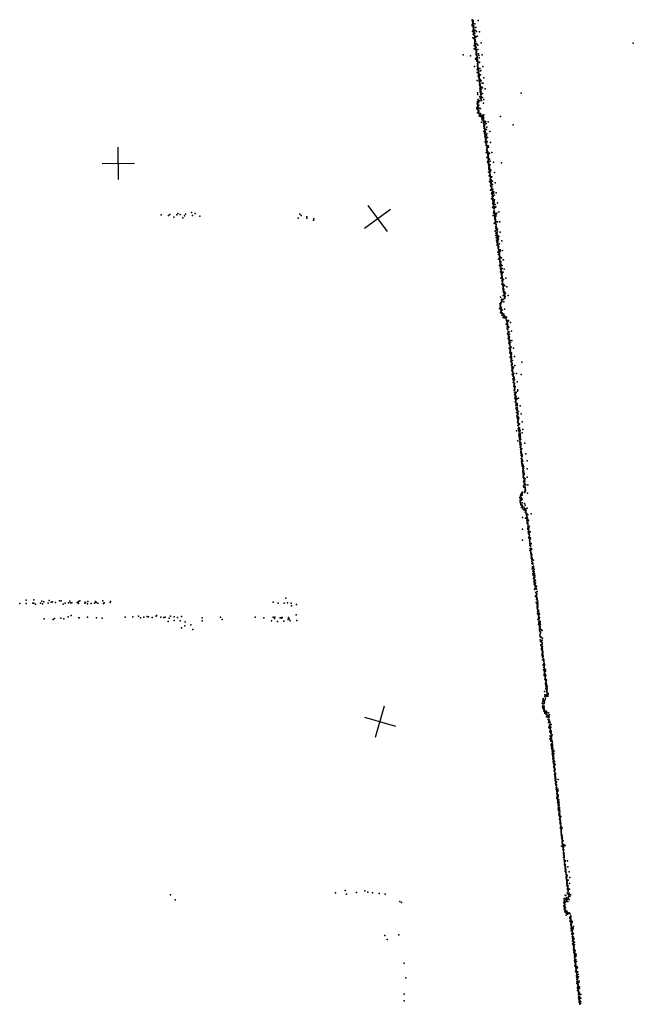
# Model space of a CAD drawing. Header units: millimetres. Extents: x -37310 to 30656, y -73877 to 11784.
# Tile 31 of 34: x -5029 to 2552, y -12527 to -374. Entities that reach past the tile are written whole.
import ezdxf

# ---------------------------------------------------------------- set-up
doc = ezdxf.new("R2010")
doc.units = ezdxf.units.MM
doc.layers.add('P', color=9, linetype='Continuous')
doc.layers.add('PANOS', color=10, linetype='Continuous')

msp = doc.modelspace()

# ---------------------------------------------------------------- linework, layer by layer
at = {"layer": 'P'}
for p in [(559, -434), (560, -450), (561, -374), (561, -378), (562, -375), (565, -399), (567, -395), (569, -433), (570, -421), (571, -398), (573, -382), (573, -402), (574, -409), (574, -442), (575, -422), (575, -449), (575, -474), (577, -446), (578, -462), (580, -472), (583, -457), (594, -426), (605, -470), (634, -384), (565, -518), (571, -596), (573, -505), (574, -553), (576, -487), (578, -488), (579, -499), (579, -525), (580, -523), (583, -516), (583, -543), (583, -545), (585, -548), (585, -570), (586, -512), (587, -498), (588, -572), (588, -595), (592, -541), (593, -600), (596, -581), (596, -595), (598, -579), (602, -506), (609, -587), (613, -521), (621, -577), (653, -525), (584, -611), (585, -696), (589, -671), (591, -615), (592, -627), (593, -638), (594, -654), (595, -621), (595, -660), (596, -646), (597, -624), (597, -683), (597, -729), (598, -671), (598, -683), (599, -644), (599, -706), (601, -711), (602, -640), (602, -677), (603, -723), (604, -695), (608, -711), (610, -718), (612, -718), (616, -669), (629, -685), (630, -688), (674, -658), (2552, -665), (448, -807), (542, -822), (585, -734), (604, -747), (609, -740), (610, -844), (611, -769), (611, -782), (611, -783), (611, -796), (611, -807), (614, -761), (614, -777), (614, -793), (615, -743), (616, -771), (616, -844), (617, -840), (618, -843), (619, -817), (620, -800), (620, -841), (621, -829), (622, -842), (633, -742), (641, -795), (645, -818), (648, -843), (683, -806), (589, -950), (604, -861), (616, -867), (619, -884), (621, -881), (623, -858), (625, -915), (626, -916), (626, -918), (626, -941), (628, -864), (628, -939), (629, -957), (630, -885), (631, -888), (631, -893), (631, -912), (631, -926), (631, -962), (633, -947), (636, -967), (650, -897), (651, -904), (694, -950), (622, -988), (622, -1025), (631, -974), (634, -976), (634, -990), (636, -1006), (637, -1065), (637, -1068), (638, -986), (639, -980), (639, -1008), (639, -1009), (639, -1024), (640, -1080), (641, -1010), (641, -1038), (641, -1041), (643, -1034), (644, -1058), (645, -1008), (646, -1081), (647, -1050), (647, -1068), (647, -1092), (648, -1067), (649, -1049), (655, -977), (662, -1055), (663, -1005), (670, -1003), (706, -1093), (622, -1126), (646, -1105), (646, -1109), (646, -1140), (647, -1130), (648, -1126), (651, -1140), (652, -1102), (653, -1174), (654, -1133), (654, -1164), (654, -1177), (655, -1136), (656, -1152), (657, -1115), (657, -1185), (659, -1175), (661, -1178), (661, -1183), (661, -1197), (662, -1117), (663, -1125), (664, -1199), (672, -1130), (679, -1208), (685, -1159), (689, -1214), (698, -1159), (626, -1278), (630, -1297), (654, -1322), (657, -1219), (661, -1232), (661, -1234), (661, -1248), (661, -1264), (663, -1216), (663, -1278), (664, -1272), (666, -1222), (666, -1230), (666, -1243), (666, -1258), (667, -1294), (667, -1296), (667, -1318), (668, -1288), (670, -1251), (671, -1299), (672, -1265), (673, -1296), (674, -1231), (674, -1320), (674, -1327), (675, -1326), (687, -1333), (688, -1284), (722, -1226), (1165, -1282), (618, -1458), (623, -1405), (626, -1401), (627, -1382), (627, -1424), (629, -1397), (629, -1421), (630, -1441), (631, -1426), (631, -1453), (632, -1456), (633, -1427), (635, -1373), (635, -1444), (636, -1358), (638, -1372), (638, -1376), (638, -1386), (639, -1399), (643, -1371), (643, -1430), (657, -1377), (661, -1344), (668, -1339), (671, -1350), (673, -1357), (676, -1372), (702, -1404), (706, -1361), (618, -1473), (627, -1524), (631, -1469), (631, -1482), (635, -1504), (636, -1467), (637, -1467), (637, -1490), (638, -1491), (642, -1490), (642, -1511), (642, -1514), (642, -1525), (643, -1509), (647, -1537), (649, -1531), (649, -1560), (653, -1466), (654, -1563), (656, -1551), (657, -1537), (657, -1543), (658, -1561), (660, -1567), (661, -1548), (662, -1472), (662, -1540), (663, -1533), (675, -1558), (678, -1568), (692, -1577), (694, -1552), (697, -1563), (698, -1560), (699, -1574), (707, -1550), (912, -1570), (675, -1639), (681, -1589), (685, -1611), (692, -1609), (694, -1589), (696, -1598), (698, -1600), (701, -1610), (701, -1623), (701, -1647), (702, -1626), (704, -1656), (705, -1618), (705, -1670), (706, -1586), (706, -1629), (706, -1694), (707, -1665), (709, -1629), (709, -1701), (713, -1685), (714, -1667), (714, -1672), (715, -1700), (716, -1644), (718, -1667), (726, -1631), (732, -1655), (757, -1634), (1068, -1670), (706, -1753), (708, -1717), (712, -1741), (715, -1713), (715, -1780), (716, -1718), (716, -1736), (717, -1787), (718, -1749), (718, -1763), (718, -1810), (719, -1736), (722, -1754), (722, -1772), (723, -1807), (724, -1807), (725, -1767), (725, -1796), (725, -1801), (733, -1805), (735, -1731), (738, -1730), (740, -1808), (742, -1702), (742, -1784), (778, -1756), (720, -1886), (723, -1834), (724, -1857), (726, -1879), (729, -1838), (730, -1829), (731, -1881), (732, -1847), (732, -1881), (733, -1877), (733, -1904), (735, -1846), (735, -1918), (735, -1928), (737, -1880), (738, -1921), (739, -1906), (743, -1873), (747, -1932), (748, -1880), (751, -1830), (759, -1929), (759, -1932), (788, -1891), (734, -2013), (737, -1979), (743, -1951), (744, -1975), (745, -1950), (745, -1958), (745, -1963), (747, -1961), (748, -1990), (748, -1996), (748, -1999), (750, -2006), (751, -2026), (754, -2023), (754, -2036), (754, -2047), (755, -2015), (756, -2004), (758, -2029), (759, -2053), (761, -2021), (762, -1949), (762, -2058), (763, -2024), (763, -2038), (777, -2021), (806, -2012), (744, -2077), (750, -2129), (752, -2070), (758, -2108), (759, -2076), (760, -2068), (760, -2088), (760, -2144), (762, -2094), (763, -2100), (764, -2171), (767, -2100), (767, -2127), (767, -2130), (768, -2124), (768, -2147), (769, -2089), (769, -2153), (770, -2165), (770, -2172), (771, -2186), (774, -2096), (782, -2167), (785, -2119), (824, -2133), (923, -2142), (761, -2254), (765, -2195), (765, -2215), (768, -2218), (769, -2203), (770, -2188), (771, -2224), (773, -2300), (774, -2193), (775, -2215), (776, -2238), (776, -2257), (778, -2242), (779, -2262), (779, -2265), (779, -2295), (780, -2269), (780, -2289), (781, -2253), (782, -2286), (782, -2308), (784, -2299), (786, -2242), (788, -2225), (789, -2239), (791, -2231), (837, -2260), (774, -2370), (783, -2347), (785, -2313), (785, -2337), (787, -2316), (789, -2361), (789, -2384), (789, -2417), (790, -2348), (790, -2390), (791, -2341), (792, -2425), (793, -2312), (793, -2370), (795, -2386), (796, -2354), (797, -2385), (798, -2316), (800, -2400), (802, -2409), (803, -2315), (813, -2369), (813, -2410), (847, -2387), (787, -2479), (793, -2431), (794, -2470), (799, -2525), (801, -2432), (801, -2469), (802, -2433), (803, -2455), (803, -2517), (805, -2457), (806, -2511), (808, -2481), (808, -2484), (808, -2505), (811, -2492), (811, -2530), (811, -2537), (813, -2488), (813, -2507), (817, -2464), (824, -2517), (828, -2500), (832, -2541), (859, -2510), (799, -2585), (809, -2562), (812, -2567), (814, -2554), (814, -2582), (816, -2579), (817, -2596), (817, -2603), (817, -2634), (817, -2647), (818, -2555), (818, -2609), (819, -2596), (819, -2639), (820, -2652), (821, -2557), (824, -2619), (826, -2670), (828, -2653), (829, -2629), (830, -2647), (831, -2611), (833, -2625), (838, -2596), (844, -2656), (872, -2634), (-3283, -2783), (-3189, -2792), (-3172, -2779), (-3088, -2783), (-3076, -2768), (-3046, -2780), (-2993, -2795), (-2981, -2776), (-2908, -2752), (-2894, -2790), (-2861, -2766), (-1568, -2773), (-1552, -2792), (811, -2688), (822, -2791), (823, -2696), (824, -2758), (826, -2700), (829, -2677), (829, -2683), (829, -2741), (830, -2685), (830, -2759), (831, -2702), (832, -2725), (833, -2730), (834, -2727), (834, -2768), (837, -2789), (838, -2751), (838, -2775), (838, -2790), (839, -2685), (842, -2782), (845, -2693), (848, -2765), (852, -2684), (857, -2781), (865, -2764), (891, -2746), (-3125, -2811), (-3014, -2819), (-2805, -2801), (-1590, -2823), (-1482, -2822), (-1480, -2808), (-1401, -2847), (-1396, -2834), (834, -2890), (836, -2812), (840, -2833), (840, -2882), (841, -2799), (841, -2810), (841, -2840), (845, -2825), (845, -2869), (846, -2825), (849, -2850), (850, -2884), (851, -2836), (852, -2875), (852, -2878), (853, -2805), (853, -2864), (854, -2894), (856, -2901), (859, -2904), (874, -2867), (903, -2867), (844, -2983), (852, -2977), (853, -3009), (854, -2927), (854, -2931), (855, -2948), (856, -2925), (856, -2925), (857, -2970), (857, -3009), (859, -2976), (860, -2951), (861, -2971), (863, -3018), (864, -3013), (866, -2973), (866, -3002), (867, -2947), (870, -3028), (872, -2991), (876, -2964), (880, -3038), (906, -2997), (855, -3039), (857, -3068), (861, -3094), (865, -3057), (865, -3118), (866, -3057), (869, -3053), (869, -3156), (871, -3104), (871, -3143), (875, -3145), (876, -3080), (876, -3105), (876, -3145), (877, -3101), (878, -3067), (878, -3111), (878, -3131), (880, -3042), (881, -3086), (881, -3157), (886, -3081), (889, -3052), (898, -3142), (899, -3139), (926, -3103), (877, -3161), (879, -3242), (883, -3183), (883, -3189), (883, -3195), (884, -3170), (886, -3204), (886, -3234), (886, -3271), (889, -3210), (890, -3222), (891, -3247), (892, -3176), (893, -3234), (896, -3262), (897, -3266), (897, -3279), (900, -3274), (904, -3240), (907, -3213), (913, -3227), (936, -3223), (888, -3328), (897, -3288), (897, -3322), (898, -3315), (899, -3307), (902, -3327), (903, -3342), (904, -3361), (905, -3353), (906, -3395), (908, -3369), (908, -3389), (909, -3366), (911, -3304), (911, -3309), (911, -3390), (916, -3358), (917, -3375), (919, -3398), (923, -3315), (945, -3339), (947, -3338), (898, -3408), (904, -3413), (910, -3407), (910, -3485), (911, -3424), (912, -3417), (913, -3436), (913, -3449), (914, -3423), (916, -3476), (918, -3457), (918, -3469), (920, -3468), (920, -3503), (922, -3511), (923, -3503), (924, -3523), (925, -3444), (930, -3407), (930, -3444), (932, -3510), (933, -3491), (936, -3490), (942, -3491), (958, -3455), (917, -3566), (924, -3556), (926, -3557), (927, -3531), (928, -3544), (928, -3638), (931, -3540), (931, -3559), (932, -3587), (933, -3558), (933, -3595), (933, -3606), (934, -3614), (935, -3578), (935, -3603), (936, -3587), (937, -3634), (937, -3638), (940, -3577), (940, -3633), (941, -3643), (947, -3581), (952, -3641), (975, -3563), (939, -3649), (941, -3700), (942, -3681), (943, -3662), (945, -3649), (945, -3672), (945, -3683), (945, -3693), (945, -3728), (948, -3716), (950, -3707), (953, -3702), (953, -3740), (954, -3709), (954, -3740), (957, -3754), (958, -3766), (959, -3758), (960, -3731), (965, -3661), (971, -3749), (989, -3672), (904, -3883), (911, -3874), (912, -3797), (915, -3881), (916, -3865), (921, -3866), (924, -3830), (924, -3834), (926, -3823), (928, -3847), (928, -3857), (929, -3855), (931, -3831), (942, -3827), (946, -3777), (946, -3823), (946, -3825), (953, -3855), (957, -3784), (959, -3771), (960, -3800), (964, -3815), (965, -3773), (970, -3789), (1007, -3778), (900, -3939), (909, -3909), (911, -3929), (912, -3893), (913, -3909), (913, -3992), (914, -3919), (914, -3937), (916, -3954), (916, -3981), (918, -3945), (918, -3966), (920, -3973), (921, -3927), (922, -3948), (926, -4001), (930, -4003), (931, -3992), (933, -3961), (937, -4000), (953, -4009), (961, -3947), (933, -4025), (937, -4022), (942, -4051), (949, -4013), (953, -4036), (958, -4052), (959, -4032), (960, -4028), (963, -4047), (974, -4040), (977, -4061), (979, -4060), (982, -4045), (982, -4131), (985, -4078), (987, -4044), (987, -4089), (995, -4108), (995, -4121), (996, -4089), (996, -4110), (1001, -4100), (1008, -4088), (1034, -4113), (992, -4190), (995, -4163), (997, -4150), (999, -4136), (999, -4137), (999, -4185), (999, -4250), (1000, -4141), (1001, -4201), (1002, -4171), (1002, -4180), (1003, -4180), (1003, -4201), (1004, -4241), (1007, -4226), (1007, -4236), (1009, -4164), (1009, -4232), (1016, -4169), (1019, -4228), (1046, -4220), (1006, -4311), (1009, -4268), (1009, -4272), (1009, -4288), (1012, -4287), (1013, -4311), (1014, -4264), (1015, -4365), (1016, -4296), (1016, -4320), (1017, -4336), (1018, -4316), (1019, -4283), (1020, -4328), (1020, -4340), (1022, -4371), (1023, -4359), (1023, -4361), (1024, -4254), (1024, -4292), (1034, -4357), (1039, -4333), (1050, -4333), (1019, -4427), (1024, -4389), (1025, -4385), (1025, -4430), (1026, -4488), (1027, -4392), (1028, -4450), (1029, -4470), (1030, -4428), (1031, -4404), (1031, -4455), (1031, -4478), (1032, -4425), (1034, -4411), (1034, -4449), (1035, -4467), (1035, -4484), (1037, -4421), (1039, -4488), (1039, -4494), (1042, -4418), (1047, -4485), (1071, -4428), (1031, -4544), (1034, -4527), (1038, -4504), (1039, -4523), (1039, -4594), (1042, -4521), (1043, -4563), (1044, -4576), (1045, -4503), (1045, -4538), (1045, -4552), (1045, -4554), (1046, -4585), (1047, -4583), (1047, -4586), (1049, -4537), (1049, -4605), (1054, -4615), (1058, -4581), (1086, -4531), (1173, -4601), (1046, -4628), (1046, -4645), (1048, -4636), (1050, -4704), (1052, -4673), (1053, -4646), (1054, -4620), (1054, -4626), (1055, -4668), (1057, -4672), (1057, -4687), (1058, -4710), (1059, -4690), (1061, -4656), (1061, -4716), (1061, -4723), (1062, -4664), (1064, -4722), (1069, -4675), (1070, -4661), (1090, -4641), (1107, -4739), (1057, -4755), (1062, -4806), (1064, -4757), (1064, -4761), (1066, -4780), (1066, -4806), (1067, -4772), (1068, -4740), (1068, -4854), (1069, -4757), (1069, -4805), (1072, -4806), (1072, -4822), (1072, -4824), (1072, -4848), (1073, -4829), (1074, -4792), (1074, -4850), (1075, -4742), (1078, -4787), (1078, -4805), (1084, -4821), (1118, -4842), (1166, -4755), (1074, -4902), (1078, -4950), (1080, -4873), (1080, -4895), (1081, -4880), (1081, -4893), (1081, -4902), (1084, -4867), (1085, -4937), (1085, -4952), (1085, -4980), (1086, -4865), (1086, -4923), (1087, -4932), (1088, -4979), (1089, -4913), (1090, -4934), (1090, -4981), (1093, -4901), (1094, -4970), (1094, -4972), (1105, -4977), (1121, -4961), (1127, -4944), (1083, -5003), (1089, -5045), (1093, -5092), (1094, -5009), (1094, -5032), (1096, -4994), (1097, -5006), (1098, -5062), (1099, -5100), (1100, -5023), (1101, -5040), (1101, -5077), (1102, -5073), (1103, -5068), (1104, -5023), (1105, -5044), (1110, -5054), (1118, -5052), (1135, -5047), (1099, -5132), (1103, -5179), (1104, -5129), (1105, -5158), (1106, -5113), (1106, -5172), (1107, -5159), (1108, -5221), (1111, -5125), (1112, -5188), (1114, -5194), (1115, -5118), (1115, -5155), (1115, -5199), (1115, -5224), (1116, -5110), (1116, -5155), (1117, -5160), (1119, -5130), (1121, -5180), (1122, -5133), (1132, -5209), (1153, -5141), (1114, -5262), (1119, -5281), (1120, -5228), (1120, -5235), (1120, -5243), (1120, -5274), (1120, -5276), (1120, -5301), (1123, -5343), (1124, -5302), (1125, -5287), (1125, -5316), (1126, -5267), (1126, -5345), (1127, -5339), (1128, -5330), (1129, -5243), (1130, -5331), (1131, -5281), (1134, -5305), (1139, -5288), (1167, -5237), (1177, -5337), (1108, -5449), (1127, -5383), (1128, -5356), (1128, -5384), (1130, -5380), (1130, -5426), (1134, -5374), (1135, -5381), (1136, -5416), (1136, -5443), (1136, -5461), (1137, -5407), (1137, -5421), (1137, -5432), (1141, -5460), (1142, -5367), (1143, -5430), (1145, -5417), (1146, -5364), (1150, -5461), (1154, -5442), (1189, -5432), (1127, -5574), (1138, -5502), (1141, -5485), (1141, -5524), (1144, -5496), (1146, -5535), (1146, -5552), (1147, -5500), (1147, -5537), (1148, -5535), (1148, -5575), (1149, -5527), (1149, -5587), (1151, -5578), (1152, -5481), (1153, -5493), (1153, -5505), (1153, -5540), (1153, -5555), (1155, -5549), (1158, -5521), (1162, -5554), (1178, -5473), (1149, -5615), (1155, -5592), (1155, -5650), (1156, -5620), (1158, -5651), (1159, -5593), (1159, -5641), (1159, -5646), (1159, -5678), (1159, -5681), (1160, -5639), (1161, -5662), (1162, -5637), (1163, -5598), (1164, -5703), (1165, -5681), (1166, -5617), (1166, -5711), (1168, -5680), (1168, -5699), (1174, -5672), (1211, -5599), (1161, -5720), (1165, -5755), (1166, -5727), (1167, -5789), (1168, -5751), (1169, -5724), (1170, -5745), (1171, -5727), (1171, -5785), (1172, -5754), (1172, -5826), (1173, -5806), (1175, -5764), (1175, -5817), (1177, -5740), (1177, -5806), (1178, -5802), (1179, -5747), (1179, -5767), (1179, -5812), (1180, -5816), (1188, -5823), (1224, -5732), (1242, -5819), (1176, -5843), (1176, -5854), (1180, -5872), (1180, -5886), (1183, -5855), (1183, -5877), (1183, -5888), (1185, -5865), (1185, -5913), (1186, -5917), (1187, -5919), (1188, -5898), (1188, -5947), (1192, -5878), (1192, -5937), (1193, -5925), (1194, -5915), (1199, -5941), (1200, -5895), (1242, -5919), (1186, -5957), (1191, -5971), (1192, -6006), (1193, -5974), (1193, -6022), (1194, -5980), (1195, -5992), (1195, -6025), (1196, -6004), (1197, -6006), (1199, -6034), (1201, -6068), (1202, -5985), (1202, -6052), (1203, -6027), (1203, -6064), (1204, -5970), (1205, -5986), (1209, -6047), (1211, -6071), (1216, -6042), (1242, -6022), (1197, -6080), (1197, -6128), (1198, -6144), (1205, -6106), (1207, -6094), (1207, -6097), (1210, -6095), (1210, -6140), (1211, -6109), (1212, -6116), (1212, -6140), (1213, -6195), (1215, -6147), (1215, -6173), (1216, -6160), (1216, -6192), (1217, -6198), (1218, -6171), (1220, -6192), (1223, -6114), (1250, -6115), (1149, -6273), (1152, -6276), (1155, -6278), (1155, -6313), (1156, -6308), (1157, -6305), (1158, -6272), (1159, -6249), (1159, -6264), (1160, -6283), (1160, -6294), (1164, -6233), (1165, -6225), (1165, -6247), (1166, -6236), (1170, -6274), (1170, -6304), (1174, -6212), (1179, -6206), (1179, -6212), (1180, -6228), (1180, -6241), (1180, -6292), (1184, -6206), (1208, -6211), (1245, -6217), (1153, -6329), (1158, -6336), (1161, -6352), (1163, -6337), (1163, -6358), (1167, -6368), (1170, -6366), (1172, -6393), (1174, -6372), (1179, -6368), (1179, -6379), (1180, -6336), (1182, -6391), (1184, -6387), (1187, -6411), (1198, -6389), (1200, -6423), (1207, -6345), (1210, -6407), (1213, -6423), (1217, -6368), (1217, -6425), (1220, -6431), (1224, -6416), (1229, -6437), (1240, -6402), (1183, -6520), (1216, -6454), (1220, -6527), (1227, -6475), (1230, -6463), (1232, -6488), (1233, -6513), (1234, -6466), (1235, -6479), (1236, -6534), (1237, -6468), (1237, -6518), (1238, -6554), (1239, -6559), (1240, -6510), (1241, -6531), (1248, -6537), (1250, -6484), (1256, -6557), (1290, -6472), (1184, -6663), (1240, -6588), (1242, -6582), (1244, -6597), (1245, -6596), (1247, -6603), (1248, -6628), (1249, -6661), (1250, -6575), (1250, -6655), (1252, -6599), (1254, -6641), (1258, -6666), (1261, -6659), (1265, -6635), (1267, -6626), (1181, -6798), (1254, -6696), (1257, -6715), (1259, -6688), (1259, -6695), (1261, -6720), (1262, -6685), (1263, -6768), (1264, -6708), (1265, -6729), (1265, -6777), (1266, -6729), (1267, -6752), (1267, -6767), (1268, -6772), (1268, -6780), (1271, -6735), (1272, -6698), (1273, -6791), (1274, -6779), (1277, -6786), (1278, -6695), (1281, -6768), (1269, -6808), (1273, -6817), (1273, -6838), (1274, -6813), (1275, -6836), (1275, -6860), (1275, -6927), (1278, -6899), (1279, -6840), (1279, -6866), (1280, -6919), (1281, -6851), (1282, -6861), (1282, -6873), (1282, -6905), (1284, -6895), (1285, -6900), (1285, -6914), (1288, -6839), (1291, -6901), (1297, -6908), (1284, -6963), (1286, -6949), (1287, -6933), (1288, -6963), (1288, -6985), (1289, -6993), (1289, -7021), (1293, -6961), (1293, -7005), (1294, -6990), (1296, -6968), (1296, -7026), (1299, -6982), (1299, -7019), (1299, -7039), (1302, -7022), (1302, -7024), (1306, -7039), (1317, -7046), (1297, -7062), (1297, -7086), (1304, -7150), (1305, -7083), (1305, -7141), (1307, -7127), (1308, -7082), (1311, -7076), (1311, -7096), (1311, -7133), (1313, -7133), (1313, -7142), (1317, -7129), (1318, -7118), (1321, -7147), (1326, -7161), (1310, -7181), (1312, -7212), (1314, -7172), (1315, -7223), (1316, -7229), (1317, -7276), (1319, -7203), (1321, -7184), (1322, -7217), (1324, -7200), (1324, -7261), (1325, -7248), (1325, -7263), (1327, -7187), (1329, -7233), (1330, -7252), (1332, -7213), (1333, -7284), (1335, -7235), (1336, -7255), (1337, -7282), (1324, -7307), (1327, -7342), (1329, -7306), (1331, -7324), (1332, -7351), (1332, -7406), (1335, -7397), (1338, -7298), (1338, -7326), (1338, -7370), (1339, -7350), (1342, -7384), (1343, -7367), (1344, -7302), (1344, -7329), (1346, -7361), (1346, -7395), (1346, -7397), (1347, -7377), (1352, -7392), (1354, -7405), (1357, -7364), (-4855, -7533), (-1741, -7515), (1343, -7492), (1345, -7487), (1346, -7444), (1349, -7486), (1350, -7442), (1352, -7458), (1353, -7441), (1354, -7500), (1355, -7505), (1356, -7532), (1357, -7487), (1358, -7461), (1358, -7470), (1359, -7505), (1359, -7517), (1363, -7431), (1364, -7530), (1366, -7517), (-5029, -7578), (-4949, -7540), (-4949, -7578), (-4865, -7574), (-4854, -7576), (-4833, -7588), (-4771, -7576), (-4756, -7553), (-4747, -7586), (-4729, -7559), (-4679, -7575), (-4663, -7543), (-4642, -7564), (-4622, -7559), (-4587, -7566), (-4536, -7546), (-4517, -7545), (-4492, -7588), (-4466, -7577), (-4426, -7573), (-4409, -7551), (-4402, -7570), (-4386, -7572), (-4320, -7566), (-4310, -7568), (-4304, -7579), (-4301, -7555), (-4285, -7546), (-4225, -7577), (-4218, -7564), (-4214, -7567), (-4193, -7582), (-4189, -7555), (-4146, -7580), (-4106, -7577), (-4094, -7555), (-4085, -7567), (-4065, -7577), (-4000, -7545), (-3995, -7579), (-3986, -7571), (-3912, -7566), (-3905, -7554), (-1896, -7563), (-1835, -7576), (-1761, -7575), (-1722, -7572), (-1676, -7575), (-1671, -7610), (-1611, -7593), (1352, -7568), (1358, -7586), (1359, -7576), (1363, -7575), (1363, -7636), (1364, -7609), (1365, -7623), (1366, -7565), (1367, -7642), (1368, -7543), (1369, -7554), (1369, -7629), (1370, -7649), (1371, -7572), (1372, -7587), (1372, -7626), (1373, -7597), (1374, -7617), (-4728, -7771), (-4599, -7763), (-4521, -7761), (-4483, -7770), (-4431, -7746), (-4392, -7730), (-4299, -7756), (-4294, -7758), (-4191, -7749), (-4078, -7755), (-4010, -7762), (-3727, -7747), (-3631, -7746), (-3562, -7738), (-3536, -7755), (-3495, -7748), (-3452, -7742), (-3438, -7745), (-3392, -7754), (-3341, -7737), (-3340, -7727), (-3287, -7749), (-3247, -7754), (-3231, -7750), (-3184, -7759), (-3166, -7736), (-3122, -7745), (-3079, -7754), (-3031, -7741), (-2775, -7757), (-2550, -7748), (-2527, -7776), (-2121, -7750), (-2011, -7758), (-1897, -7749), (-1882, -7763), (-1878, -7749), (-1812, -7756), (-1793, -7762), (-1790, -7752), (-1785, -7752), (-1708, -7765), (-1707, -7751), (-1700, -7773), (-1614, -7719), (1367, -7678), (1369, -7704), (1372, -7708), (1373, -7669), (1373, -7777), (1374, -7716), (1377, -7714), (1379, -7686), (1381, -7664), (1381, -7673), (1381, -7747), (1381, -7773), (1383, -7701), (1384, -7733), (1384, -7760), (1389, -7766), (1389, -7770), (1391, -7710), (1393, -7753), (-4614, -7778), (-3195, -7804), (-3119, -7789), (-3045, -7793), (-3029, -7881), (-2988, -7856), (-2983, -7807), (-2916, -7842), (-2776, -7792), (-1918, -7794), (-1842, -7800), (-1765, -7796), (-1711, -7778), (-1689, -7792), (-1606, -7788), (1379, -7781), (1382, -7838), (1384, -7805), (1385, -7821), (1389, -7808), (1389, -7843), (1391, -7852), (1391, -7886), (1393, -7867), (1396, -7799), (1397, -7813), (1399, -7876), (1399, -7898), (1400, -7868), (1401, -7833), (1402, -7819), (1403, -7804), (1403, -7886), (1404, -7899), (1406, -7845), (-2890, -7900), (1394, -7900), (1394, -7911), (1395, -7966), (1398, -7924), (1401, -7979), (1402, -7990), (1403, -7929), (1404, -7945), (1407, -7934), (1409, -7991), (1410, -7989), (1413, -8001), (1419, -7906), (1427, -7914), (1430, -8006), (1403, -8029), (1406, -8031), (1407, -8049), (1411, -8090), (1413, -8102), (1416, -8038), (1417, -8135), (1418, -8050), (1420, -8036), (1421, -8062), (1421, -8085), (1422, -8123), (1423, -8110), (1423, -8128), (1425, -8086), (1425, -8136), (1426, -8034), (1426, -8086), (1426, -8131), (1427, -8065), (1428, -8109), (1429, -8133), (1419, -8150), (1422, -8215), (1426, -8148), (1426, -8161), (1427, -8194), (1428, -8221), (1430, -8159), (1430, -8178), (1430, -8237), (1432, -8241), (1433, -8172), (1433, -8180), (1436, -8200), (1436, -8217), (1439, -8225), (1439, -8234), (1440, -8240), (1442, -8262), (1429, -8277), (1439, -8269), (1440, -8271), (1440, -8335), (1440, -8341), (1442, -8275), (1445, -8370), (1446, -8285), (1447, -8265), (1447, -8343), (1448, -8294), (1448, -8320), (1448, -8336), (1450, -8355), (1450, -8366), (1451, -8318), (1451, -8363), (1452, -8320), (1452, -8367), (1454, -8329), (1454, -8341), (1456, -8330), (1441, -8399), (1449, -8412), (1449, -8458), (1449, -8469), (1453, -8388), (1453, -8431), (1455, -8410), (1455, -8440), (1456, -8421), (1457, -8398), (1457, -8472), (1459, -8461), (1460, -8443), (1461, -8415), (1462, -8465), (1463, -8491), (1463, -8497), (1464, -8463), (1465, -8477), (1466, -8462), (1466, -8474), (1467, -8416), (1469, -8396), (1473, -8466), (1459, -8516), (1466, -8575), (1468, -8510), (1469, -8563), (1471, -8518), (1471, -8529), (1471, -8553), (1471, -8596), (1473, -8539), (1473, -8558), (1474, -8552), (1474, -8614), (1475, -8536), (1477, -8600), (1479, -8526), (1480, -8572), (1480, -8584), (1480, -8587), (1485, -8593), (1488, -8625), (1489, -8603), (1489, -8625), (1456, -8666), (1457, -8727), (1460, -8706), (1463, -8725), (1466, -8749), (1471, -8635), (1473, -8720), (1476, -8707), (1477, -8633), (1477, -8639), (1478, -8713), (1481, -8660), (1483, -8640), (1483, -8722), (1484, -8648), (1484, -8660), (1484, -8681), (1486, -8683), (1488, -8658), (1493, -8712), (1494, -8721), (1494, -8723), (1494, -8724), (1497, -8688), (1499, -8689), (1499, -8700), (1425, -8814), (1429, -8812), (1429, -8850), (1433, -8871), (1434, -8784), (1434, -8785), (1435, -8861), (1436, -8788), (1436, -8819), (1436, -8844), (1437, -8766), (1440, -8752), (1441, -8820), (1442, -8783), (1443, -8773), (1449, -8783), (1449, -8814), (1450, -8868), (1451, -8793), (1451, -8871), (1452, -8786), (1452, -8847), (1456, -8803), (1462, -8770), (1442, -8880), (1447, -8884), (1447, -8901), (1450, -8913), (1451, -8905), (1452, -8889), (1452, -8901), (1454, -8898), (1455, -8915), (1457, -8908), (1460, -8934), (1468, -8919), (1470, -8940), (1477, -8951), (1478, -8979), (1479, -8910), (1481, -8928), (1486, -8957), (1490, -8968), (1496, -8931), (1502, -8989), (1503, -8929), (1505, -8959), (1507, -8976), (1508, -8960), (1508, -8987), (1510, -8980), (1512, -8982), (1518, -8956), (1501, -9013), (1503, -9050), (1509, -9025), (1510, -9048), (1510, -9049), (1510, -9105), (1512, -9014), (1512, -9031), (1513, -9046), (1513, -9103), (1518, -9082), (1519, -9036), (1519, -9093), (1519, -9100), (1521, -9050), (1521, -9076), (1521, -9089), (1526, -9068), (1529, -9101), (1530, -9114), (1531, -9112), (1535, -9074), (1511, -9115), (1520, -9155), (1520, -9162), (1521, -9159), (1525, -9125), (1525, -9218), (1526, -9214), (1527, -9142), (1529, -9225), (1531, -9176), (1532, -9146), (1532, -9184), (1533, -9178), (1534, -9217), (1536, -9222), (1537, -9157), (1537, -9168), (1537, -9190), (1540, -9224), (1541, -9215), (1542, -9223), (1551, -9201), (1521, -9251), (1531, -9279), (1533, -9260), (1533, -9271), (1534, -9261), (1536, -9315), (1538, -9244), (1539, -9328), (1543, -9242), (1543, -9342), (1544, -9278), (1545, -9327), (1545, -9341), (1546, -9268), (1546, -9336), (1547, -9307), (1549, -9347), (1550, -9279), (1554, -9301), (1554, -9336), (1555, -9324), (1555, -9347), (1543, -9363), (1547, -9382), (1551, -9409), (1551, -9438), (1552, -9380), (1552, -9404), (1553, -9388), (1556, -9370), (1556, -9458), (1557, -9428), (1557, -9467), (1558, -9369), (1558, -9462), (1559, -9430), (1560, -9436), (1566, -9451), (1567, -9429), (1567, -9448), (1568, -9394), (1568, -9433), (1569, -9475), (1570, -9406), (1558, -9494), (1561, -9506), (1562, -9483), (1563, -9529), (1564, -9548), (1565, -9514), (1565, -9553), (1566, -9534), (1568, -9586), (1570, -9498), (1571, -9497), (1571, -9532), (1572, -9597), (1573, -9593), (1575, -9562), (1575, -9570), (1576, -9597), (1576, -9598), (1577, -9535), (1578, -9524), (1578, -9583), (1579, -9559), (1580, -9558), (1587, -9569), (1570, -9603), (1575, -9647), (1577, -9657), (1578, -9626), (1578, -9630), (1578, -9656), (1579, -9651), (1580, -9607), (1580, -9691), (1581, -9640), (1581, -9691), (1583, -9711), (1585, -9625), (1586, -9685), (1586, -9701), (1587, -9676), (1588, -9719), (1589, -9678), (1589, -9710), (1592, -9687), (1586, -9744), (1587, -9733), (1588, -9726), (1588, -9727), (1588, -9765), (1589, -9726), (1590, -9776), (1592, -9739), (1592, -9775), (1592, -9802), (1593, -9820), (1594, -9745), (1594, -9752), (1594, -9752), (1595, -9797), (1597, -9792), (1597, -9818), (1597, -9822), (1600, -9776), (1601, -9830), (1603, -9784), (1604, -9816), (1623, -9753), (1598, -9874), (1600, -9850), (1602, -9859), (1603, -9856), (1604, -9846), (1604, -9860), (1604, -9870), (1605, -9903), (1606, -9860), (1606, -9902), (1607, -9884), (1607, -9900), (1607, -9924), (1607, -9926), (1610, -9911), (1610, -9916), (1612, -9910), (1612, -9939), (1612, -9958), (1613, -9965), (1614, -9937), (1616, -9877), (1620, -9871), (1623, -9940), (1624, -9891), (1625, -9957), (1607, -9982), (1617, -9973), (1617, -9999), (1617, -10033), (1618, -9973), (1618, -10012), (1619, -9993), (1621, -9993), (1623, -10066), (1624, -10038), (1624, -10048), (1626, -10000), (1626, -10009), (1627, -10011), (1629, -10083), (1629, -10086), (1631, -10026), (1632, -10003), (1634, -10069), (1635, -10041), (1635, -10066), (1625, -10108), (1626, -10119), (1626, -10140), (1629, -10096), (1629, -10101), (1629, -10132), (1631, -10092), (1633, -10176), (1634, -10131), (1634, -10190), (1637, -10164), (1637, -10198), (1638, -10207), (1639, -10099), (1639, -10180), (1640, -10199), (1641, -10114), (1641, -10171), (1641, -10187), (1642, -10129), (1643, -10166), (1644, -10144), (1645, -10194), (1646, -10144), (1656, -10208), (1640, -10242), (1641, -10245), (1644, -10243), (1645, -10234), (1647, -10232), (1647, -10267), (1648, -10294), (1649, -10219), (1649, -10288), (1649, -10293), (1650, -10235), (1650, -10275), (1650, -10279), (1650, -10289), (1650, -10293), (1651, -10257), (1653, -10277), (1653, -10313), (1657, -10291), (1657, -10295), (1659, -10330), (1652, -10341), (1654, -10345), (1654, -10358), (1655, -10352), (1657, -10345), (1657, -10360), (1659, -10377), (1659, -10377), (1659, -10393), (1660, -10386), (1660, -10405), (1661, -10368), (1661, -10386), (1661, -10396), (1662, -10402), (1662, -10425), (1663, -10421), (1663, -10425), (1665, -10373), (1666, -10449), (1669, -10447), (1671, -10349), (1674, -10444), (1666, -10458), (1667, -10456), (1668, -10479), (1670, -10458), (1671, -10491), (1671, -10500), (1672, -10491), (1673, -10465), (1674, -10499), (1674, -10525), (1674, -10532), (1677, -10477), (1677, -10515), (1679, -10506), (1679, -10550), (1679, -10555), (1679, -10572), (1680, -10549), (1680, -10555), (1681, -10553), (1685, -10554), (1685, -10563), (1685, -10568), (1687, -10510), (1688, -10568), (1695, -10555), (1712, -10566), (1663, -10577), (1683, -10589), (1684, -10589), (1685, -10602), (1685, -10606), (1687, -10621), (1687, -10625), (1688, -10629), (1688, -10653), (1690, -10629), (1690, -10653), (1690, -10680), (1691, -10631), (1691, -10663), (1692, -10622), (1693, -10584), (1693, -10686), (1695, -10682), (1697, -10660), (1697, -10660), (1697, -10689), (1697, -10693), (1698, -10693), (1691, -10716), (1695, -10721), (1697, -10702), (1698, -10714), (1698, -10715), (1698, -10739), (1699, -10756), (1700, -10749), (1700, -10752), (1701, -10782), (1703, -10747), (1703, -10753), (1703, -10780), (1703, -10803), (1704, -10755), (1705, -10763), (1707, -10797), (1707, -10809), (1710, -10802), (1711, -10762), (1715, -10757), (1739, -10755), (1709, -10818), (1709, -10884), (1711, -10822), (1711, -10854), (1712, -10839), (1712, -10841), (1714, -10861), (1714, -10871), (1715, -10820), (1715, -10841), (1715, -10851), (1715, -10876), (1716, -10844), (1716, -10864), (1718, -10880), (1718, -10898), (1719, -10858), (1719, -10884), (1720, -10906), (1721, -10903), (1722, -10923), (1724, -10925), (1733, -10932), (1741, -10829), (1758, -10893), (1722, -10960), (1723, -10955), (1723, -10956), (1724, -10968), (1726, -10982), (1728, -10952), (1728, -10986), (1729, -11004), (1729, -11056), (1730, -11004), (1731, -10940), (1731, -10993), (1731, -11014), (1731, -11015), (1731, -11031), (1732, -10954), (1732, -10959), (1733, -11020), (1733, -11043), (1734, -11038), (1735, -11041), (1736, -11025), (1737, -10992), (1738, -10989), (1749, -10994), (1765, -11036), (1769, -10962), (-3165, -11177), (-1126, -11151), (-1007, -11123), (-990, -11168), (-868, -11148), (-766, -11127), (-727, -11142), (-671, -11150), (-589, -11161), (-512, -11166), (1712, -11180), (1736, -11070), (1736, -11157), (1738, -11104), (1740, -11098), (1741, -11104), (1742, -11063), (1742, -11065), (1742, -11087), (1742, -11088), (1743, -11132), (1745, -11123), (1745, -11163), (1746, -11102), (1746, -11115), (1747, -11065), (1748, -11136), (1749, -11127), (1749, -11166), (1754, -11165), (1760, -11167), (1761, -11157), (1764, -11107), (1774, -11174), (-3110, -11237), (-332, -11258), (-312, -11269), (1693, -11274), (1696, -11240), (1697, -11256), (1698, -11221), (1698, -11266), (1700, -11293), (1703, -11243), (1705, -11295), (1706, -11276), (1716, -11261), (1717, -11185), (1718, -11221), (1718, -11239), (1718, -11239), (1719, -11222), (1719, -11264), (1726, -11212), (1730, -11255), (1735, -11234), (1741, -11256), (1745, -11205), (1748, -11220), (1755, -11189), (1760, -11234), (1768, -11198), (1694, -11312), (1697, -11323), (1698, -11353), (1700, -11306), (1701, -11312), (1701, -11320), (1702, -11333), (1702, -11358), (1704, -11341), (1705, -11303), (1706, -11320), (1706, -11322), (1707, -11385), (1709, -11369), (1709, -11379), (1711, -11366), (1712, -11367), (1714, -11366), (1715, -11337), (1724, -11395), (1724, -11404), (1729, -11376), (1732, -11400), (1735, -11391), (1736, -11404), (1737, -11416), (1741, -11396), (1756, -11405), (1759, -11398), (1763, -11406), (1773, -11411), (1724, -11426), (1766, -11460), (1769, -11452), (1769, -11502), (1773, -11457), (1773, -11471), (1775, -11476), (1776, -11506), (1778, -11434), (1780, -11460), (1780, -11486), (1780, -11512), (1781, -11443), (1781, -11538), (1782, -11476), (1783, -11494), (1784, -11536), (1786, -11521), (1788, -11545), (1795, -11505), (1797, -11519), (1780, -11549), (1783, -11589), (1785, -11559), (1786, -11597), (1786, -11621), (1787, -11622), (1788, -11598), (1789, -11573), (1789, -11591), (1790, -11566), (1791, -11580), (1791, -11605), (1792, -11599), (1792, -11601), (1792, -11662), (1794, -11657), (1795, -11626), (1795, -11643), (1797, -11652), (1798, -11654), (1799, -11620), (1800, -11590), (1801, -11646), (1805, -11599), (1807, -11586), (1811, -11567), (1812, -11653), (-517, -11679), (-491, -11727), (-345, -11671), (1795, -11694), (1800, -11692), (1800, -11719), (1801, -11667), (1802, -11669), (1802, -11745), (1802, -11780), (1803, -11740), (1803, -11742), (1805, -11691), (1805, -11729), (1806, -11711), (1806, -11752), (1806, -11783), (1807, -11714), (1808, -11739), (1810, -11775), (1812, -11700), (1814, -11723), (1814, -11780), (1815, -11760), (1816, -11755), (1821, -11720), (1825, -11758), (1825, -11788), (1827, -11787), (1807, -11790), (1808, -11792), (1812, -11856), (1813, -11819), (1813, -11848), (1816, -11837), (1816, -11837), (1818, -11801), (1818, -11830), (1818, -11886), (1819, -11884), (1820, -11892), (1822, -11813), (1822, -11845), (1822, -11895), (1823, -11868), (1827, -11858), (1828, -11897), (1829, -11876), (1829, -11908), (1835, -11861), (1842, -11906), (-281, -12021), (1824, -11919), (1824, -11933), (1826, -11927), (1826, -11932), (1826, -11989), (1827, -11953), (1828, -12000), (1829, -11952), (1830, -11980), (1830, -11988), (1831, -11918), (1831, -11952), (1831, -11997), (1832, -11974), (1833, -12022), (1834, -11933), (1835, -12012), (1836, -11981), (1836, -12028), (1837, -12014), (1839, -12004), (1840, -11938), (1842, -11973), (1846, -11920), (1852, -11997), (1831, -12054), (1838, -12060), (1839, -12034), (1839, -12123), (1840, -12065), (1841, -12077), (1842, -12098), (1843, -12036), (1843, -12053), (1844, -12125), (1845, -12062), (1845, -12123), (1846, -12073), (1846, -12093), (1848, -12139), (1850, -12112), (1851, -12084), (1851, -12132), (1854, -12151), (1857, -12064), (1861, -12131), (1862, -12078), (1862, -12128), (1866, -12125), (-257, -12199), (1848, -12173), (1850, -12192), (1851, -12173), (1853, -12172), (1853, -12179), (1853, -12181), (1856, -12191), (1856, -12220), (1856, -12250), (1856, -12269), (1857, -12185), (1857, -12270), (1858, -12219), (1859, -12223), (1859, -12262), (1860, -12208), (1861, -12189), (1863, -12247), (1863, -12267), (1864, -12227), (1867, -12205), (1868, -12198), (1869, -12160), (1873, -12250), (1876, -12187), (1878, -12256), (1883, -12243), (1862, -12316), (1862, -12327), (1863, -12356), (1864, -12329), (1865, -12278), (1865, -12294), (1868, -12324), (1868, -12333), (1869, -12362), (1870, -12283), (1872, -12300), (1872, -12333), (1873, -12354), (1874, -12339), (1874, -12382), (1875, -12378), (1875, -12380), (1877, -12371), (1879, -12394), (1882, -12320), (1885, -12312), (1885, -12388), (1886, -12329), (-280, -12400), (-277, -12484), (1874, -12401), (1875, -12439), (1876, -12410), (1877, -12458), (1880, -12442), (1880, -12451), (1881, -12470), (1881, -12506), (1882, -12431), (1882, -12486), (1885, -12469), (1885, -12505), (1887, -12485), (1890, -12437), (1891, -12511), (1893, -12407), (1893, -12481), (1899, -12451), (1902, -12408), (1902, -12453), (1905, -12495), (1890, -12527), (1899, -12519)]:
    msp.add_point(p, dxfattribs=at)
at = {"layer": 'PANOS'}
for points in [[(-3808, -2346), (-3811, -1946)], [(-4009, -2147), (-3609, -2144)], [(-726, -2667), (-491, -2990)], [(-770, -2946), (-447, -2711)], [(-633, -9228), (-521, -8844)], [(-769, -8981), (-385, -9092)]]:
    msp.add_lwpolyline(points, dxfattribs=at)

doc.saveas('drawing.dxf')
